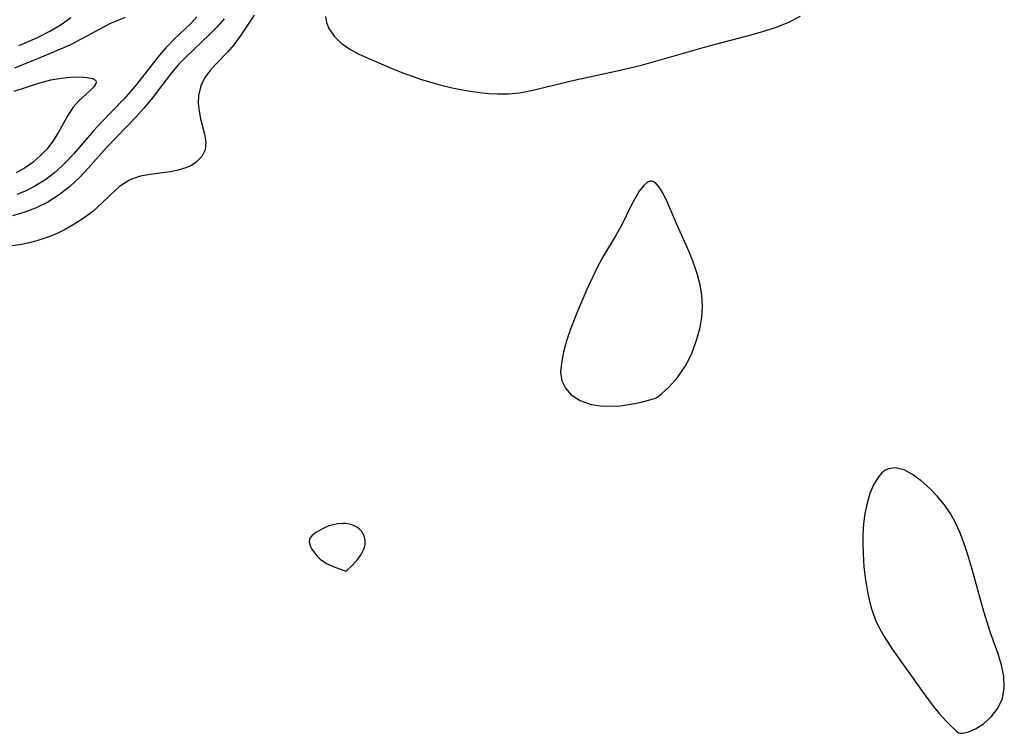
# Model space of a CAD drawing. Header units: metres. Extents: x 1073367 to 1082519, y 1569854 to 1574957.
# Tile 54 of 256: x 1074106 to 1074234, y 1572898 to 1572991. Entities that reach past the tile are written whole.
import ezdxf

# ---------------------------------------------------------------- set-up
doc = ezdxf.new("R2010")
doc.units = ezdxf.units.M
doc.layers.add('CGG_CurvaNivelLidar_v1', color=253, linetype='Continuous', lineweight=30)

msp = doc.modelspace()

# ---------------------------------------------------------------- linework, layer by layer
at = {"layer": 'CGG_CurvaNivelLidar_v1'}
for p, q in [((1074111.3947, 1572990.5057, 63.5), (1074112.6676, 1572991.3888, 63.5)), ((1074117.9634, 1572990.7015, 63), (1074119.7474, 1572991.4627, 63)), ((1074129.057, 1572991.5103, 63), (1074128.2707, 1572990.6429, 63)), ((1074132.6065, 1572991.2482, 63.5), (1074131.7003, 1572990.2111, 63.5)), ((1074136.5248, 1572991.7218, 64), (1074134.8042, 1572989.1259, 64)), ((1074145.8041, 1572991.5287, 64.5), (1074145.9365, 1572990.7447, 64.5)), ((1074206.1028, 1572990.7751, 64.5), (1074207.6821, 1572991.5626, 64.5)), ((1074109.9054, 1572989.6235, 63.5), (1074111.3947, 1572990.5057, 63.5)), ((1074114.7038, 1572988.9546, 63), (1074116.954, 1572990.1976, 63)), ((1074116.954, 1572990.1976, 63), (1074117.9634, 1572990.7015, 63)), ((1074128.2707, 1572990.6429, 63), (1074126.1143, 1572988.566, 63)), ((1074131.7003, 1572990.2111, 63.5), (1074130.7026, 1572989.1732, 63.5)), ((1074145.9365, 1572990.7447, 64.5), (1074146.2695, 1572989.9521, 64.5)), ((1074146.2695, 1572989.9521, 64.5), (1074146.9498, 1572988.9785, 64.5)), ((1074202.6239, 1572989.5266, 64.5), (1074204.4376, 1572990.1195, 64.5)), ((1074204.4376, 1572990.1195, 64.5), (1074206.1028, 1572990.7751, 64.5)), ((1074107.132, 1572988.2876, 63.5), (1074108.381, 1572988.8494, 63.5)), ((1074108.381, 1572988.8494, 63.5), (1074109.9054, 1572989.6235, 63.5)), ((1074112.6357, 1572987.9084, 63), (1074114.7038, 1572988.9546, 63)), ((1074130.7026, 1572989.1732, 63.5), (1074127.631, 1572986.2489, 63.5)), ((1074134.8042, 1572989.1259, 64), (1074133.8786, 1572987.8457, 64)), ((1074146.9498, 1572988.9785, 64.5), (1074147.8699, 1572988.0732, 64.5)), ((1074195.8088, 1572987.6974, 64.5), (1074201.2942, 1572989.1475, 64.5)), ((1074201.2942, 1572989.1475, 64.5), (1074202.6239, 1572989.5266, 64.5)), ((1074105.8926, 1572987.78, 63.5), (1074107.132, 1572988.2876, 63.5)), ((1074111.3351, 1572987.3199, 63), (1074112.6357, 1572987.9084, 63)), ((1074125.0284, 1572987.473, 63), (1074123.9663, 1572986.2556, 63)), ((1074126.1143, 1572988.566, 63), (1074125.0284, 1572987.473, 63)), ((1074133.8786, 1572987.8457, 64), (1074133.0794, 1572986.9433, 64)), ((1074147.8699, 1572988.0732, 64.5), (1074148.9879, 1572987.2718, 64.5)), ((1074186.9744, 1572985.2146, 64.5), (1074195.8088, 1572987.6974, 64.5)), ((1074105.3518, 1572984.8463, 63), (1074108.6457, 1572986.1794, 63)), ((1074108.6457, 1572986.1794, 63), (1074111.3351, 1572987.3199, 63)), ((1074123.9663, 1572986.2556, 63), (1074121.1838, 1572982.699, 63)), ((1074127.631, 1572986.2489, 63.5), (1074126.6744, 1572985.273, 63.5)), ((1074133.0794, 1572986.9433, 64), (1074131.4314, 1572985.2553, 64)), ((1074148.9879, 1572987.2718, 64.5), (1074150.1844, 1572986.633, 64.5)), ((1074150.1844, 1572986.633, 64.5), (1074151.4873, 1572986.0456, 64.5)), ((1074126.6744, 1572985.273, 63.5), (1074125.7499, 1572984.2048, 63.5)), ((1074131.4314, 1572985.2553, 64), (1074130.7485, 1572984.4617, 64)), ((1074151.4873, 1572986.0456, 64.5), (1074154.3935, 1572984.8088, 64.5)), ((1074154.3935, 1572984.8088, 64.5), (1074155.9177, 1572984.1993, 64.5)), ((1074183.8129, 1572984.4625, 64.5), (1074186.9744, 1572985.2146, 64.5)), ((1074111.3971, 1572983.5079, 62.5), (1074112.6617, 1572983.6377, 62.5)), ((1074112.6617, 1572983.6377, 62.5), (1074113.8028, 1572983.6702, 62.5)), ((1074113.8028, 1572983.6702, 62.5), (1074114.765, 1572983.6087, 62.5)), ((1074114.765, 1572983.6087, 62.5), (1074115.4816, 1572983.451, 62.5)), ((1074125.7499, 1572984.2048, 63.5), (1074123.0914, 1572980.7343, 63.5)), ((1074130.1578, 1572983.6275, 64), (1074129.8532, 1572983.0837, 64)), ((1074130.7485, 1572984.4617, 64), (1074130.1578, 1572983.6275, 64)), ((1074155.9177, 1572984.1993, 64.5), (1074158.326, 1572983.3337, 64.5)), ((1074178.2134, 1572983.2297, 64.5), (1074183.8129, 1572984.4625, 64.5)), ((1074105.2603, 1572981.8012, 62.5), (1074108.6255, 1572982.9086, 62.5)), ((1074108.6255, 1572982.9086, 62.5), (1074110.0551, 1572983.2719, 62.5)), ((1074110.0551, 1572983.2719, 62.5), (1074111.3971, 1572983.5079, 62.5)), ((1074115.645, 1572982.3606, 62.5), (1074115.117, 1572981.8356, 62.5)), ((1074115.4816, 1572983.451, 62.5), (1074115.7376, 1572983.3219, 62.5)), ((1074115.9045, 1572982.7883, 62.5), (1074115.645, 1572982.3606, 62.5)), ((1074115.7376, 1572983.3219, 62.5), (1074115.8918, 1572983.1491, 62.5)), ((1074115.8918, 1572983.1491, 62.5), (1074115.9348, 1572982.9756, 62.5)), ((1074115.9348, 1572982.9756, 62.5), (1074115.9045, 1572982.7883, 62.5)), ((1074121.1838, 1572982.699, 63), (1074120.4066, 1572981.7597, 63)), ((1074129.6017, 1572982.4987, 64), (1074129.296, 1572981.2447, 64)), ((1074129.8532, 1572983.0837, 64), (1074129.6017, 1572982.4987, 64)), ((1074158.326, 1572983.3337, 64.5), (1074160.5336, 1572982.6813, 64.5)), ((1074160.5336, 1572982.6813, 64.5), (1074162.3214, 1572982.243, 64.5)), ((1074162.3214, 1572982.243, 64.5), (1074164.1228, 1572981.8832, 64.5)), ((1074172.8308, 1572981.9217, 64.5), (1074178.2134, 1572983.2297, 64.5)), ((1074115.117, 1572981.8356, 62.5), (1074113.6884, 1572980.5525, 62.5)), ((1074120.4066, 1572981.7597, 63), (1074119.5335, 1572980.7847, 63)), ((1074129.296, 1572981.2447, 64), (1074129.2524, 1572980.2309, 64)), ((1074164.1228, 1572981.8832, 64.5), (1074165.9286, 1572981.6153, 64.5)), ((1074165.9286, 1572981.6153, 64.5), (1074167.0879, 1572981.502, 64.5)), ((1074167.0879, 1572981.502, 64.5), (1074168.2454, 1572981.4474, 64.5)), ((1074168.2454, 1572981.4474, 64.5), (1074169.6645, 1572981.4757, 64.5)), ((1074169.6645, 1572981.4757, 64.5), (1074171.0748, 1572981.611, 64.5)), ((1074171.0748, 1572981.611, 64.5), (1074172.8308, 1572981.9217, 64.5)), ((1074112.9655, 1572979.7281, 62.5), (1074112.3176, 1572978.7368, 62.5)), ((1074113.6884, 1572980.5525, 62.5), (1074112.9655, 1572979.7281, 62.5)), ((1074119.5335, 1572980.7847, 63), (1074116.5866, 1572977.7159, 63)), ((1074123.0914, 1572980.7343, 63.5), (1074122.1581, 1572979.584, 63.5)), ((1074129.2524, 1572980.2309, 64), (1074129.3476, 1572979.2177, 64)), ((1074112.3176, 1572978.7368, 62.5), (1074111.0522, 1572976.459, 62.5)), ((1074121.0927, 1572978.4032, 63.5), (1074117.3666, 1572974.5641, 63.5)), ((1074122.1581, 1572979.584, 63.5), (1074121.0927, 1572978.4032, 63.5)), ((1074129.3476, 1572979.2177, 64), (1074129.5422, 1572978.2275, 64)), ((1074116.5866, 1572977.7159, 63), (1074115.5906, 1572976.6365, 63)), ((1074129.5422, 1572978.2275, 64), (1074130.0681, 1572976.2246, 64)), ((1074111.0522, 1572976.459, 62.5), (1074110.343, 1572975.3517, 62.5)), ((1074115.5906, 1572976.6365, 63), (1074112.9747, 1572973.5999, 63)), ((1074130.0681, 1572976.2246, 64), (1074130.2221, 1572975.1667, 64)), ((1074110.343, 1572975.3517, 62.5), (1074109.5179, 1572974.2771, 62.5)), ((1074117.3666, 1572974.5641, 63.5), (1074114.9309, 1572971.8166, 63.5)), ((1074130.2221, 1572975.1667, 64), (1074130.1298, 1572974.1823, 64)), ((1074108.707, 1572973.4125, 62.5), (1074107.7445, 1572972.5818, 62.5)), ((1074109.5179, 1572974.2771, 62.5), (1074108.707, 1572973.4125, 62.5)), ((1074112.9747, 1572973.5999, 63), (1074111.8806, 1572972.4266, 63)), ((1074129.7076, 1572973.3068, 64), (1074128.9919, 1572972.5671, 64)), ((1074130.1298, 1572974.1823, 64), (1074129.7076, 1572973.3068, 64)), ((1074107.7445, 1572972.5818, 62.5), (1074106.6795, 1572971.8335, 62.5)), ((1074111.8806, 1572972.4266, 63), (1074110.7165, 1572971.3361, 63)), ((1074128.3506, 1572972.1476, 64), (1074127.6164, 1572971.8096, 64)), ((1074128.9919, 1572972.5671, 64), (1074128.3506, 1572972.1476, 64)), ((1074106.6795, 1572971.8335, 62.5), (1074105.5342, 1572971.1577, 62.5)), ((1074110.7165, 1572971.3361, 63), (1074109.3902, 1572970.3123, 63)), ((1074114.9309, 1572971.8166, 63.5), (1074113.7655, 1572970.5754, 63.5)), ((1074121.7412, 1572970.7191, 64), (1074120.5475, 1572970.3321, 64)), ((1074123.0017, 1572970.9536, 64), (1074121.7412, 1572970.7191, 64)), ((1074125.5708, 1572971.2919, 64), (1074123.0017, 1572970.9536, 64)), ((1074126.6287, 1572971.5046, 64), (1074125.5708, 1572971.2919, 64)), ((1074127.6164, 1572971.8096, 64), (1074126.6287, 1572971.5046, 64)), ((1074107.9649, 1572969.4261, 63), (1074106.8103, 1572968.8432, 63)), ((1074109.3902, 1572970.3123, 63), (1074107.9649, 1572969.4261, 63)), ((1074112.5337, 1572969.4139, 63.5), (1074111.1348, 1572968.3191, 63.5)), ((1074113.7655, 1572970.5754, 63.5), (1074112.5337, 1572969.4139, 63.5)), ((1074120.2038, 1572970.1709, 64), (1074119.0016, 1572969.3762, 64)), ((1074120.5475, 1572970.3321, 64), (1074120.2038, 1572970.1709, 64)), ((1074187.2321, 1572969.4894, 64.5), (1074186.6913, 1572968.7685, 64.5)), ((1074187.7641, 1572969.9725, 64.5), (1074187.2321, 1572969.4894, 64.5)), ((1074188.2793, 1572970.1391, 64.5), (1074187.7641, 1572969.9725, 64.5)), ((1074188.8158, 1572969.89, 64.5), (1074188.2793, 1572970.1391, 64.5)), ((1074189.3339, 1572969.27, 64.5), (1074188.8158, 1572969.89, 64.5)), ((1074106.8103, 1572968.8432, 63), (1074105.6111, 1572968.3376, 63)), ((1074111.1348, 1572968.3191, 63.5), (1074109.6362, 1572967.3677, 63.5)), ((1074117.8752, 1572968.3681, 64), (1074116.7448, 1572967.2591, 64)), ((1074119.0016, 1572969.3762, 64), (1074117.8752, 1572968.3681, 64)), ((1074186.6913, 1572968.7685, 64.5), (1074186.1494, 1572967.8719, 64.5)), ((1074189.8453, 1572968.3774, 64.5), (1074189.3339, 1572969.27, 64.5)), ((1074190.3615, 1572967.2897, 64.5), (1074189.8453, 1572968.3774, 64.5)), ((1074109.6362, 1572967.3677, 63.5), (1074108.0469, 1572966.5737, 63.5)), ((1074116.7448, 1572967.2591, 64), (1074115.5283, 1572966.1552, 64)), ((1074185.6132, 1572966.8485, 64.5), (1074184.4255, 1572964.4176, 64.5)), ((1074186.1494, 1572967.8719, 64.5), (1074185.6132, 1572966.8485, 64.5)), ((1074191.6252, 1572964.3773, 64.5), (1074190.3615, 1572967.2897, 64.5)), ((1074106.5365, 1572966.0065, 63.5), (1074105.0458, 1572965.5914, 63.5)), ((1074108.0469, 1572966.5737, 63.5), (1074106.5365, 1572966.0065, 63.5)), ((1074115.5283, 1572966.1552, 64), (1074114.4017, 1572965.3049, 64)), ((1074113.1821, 1572964.5226, 64), (1074111.8925, 1572963.8027, 64)), ((1074114.4017, 1572965.3049, 64), (1074113.1821, 1572964.5226, 64)), ((1074184.4255, 1572964.4176, 64.5), (1074183.6749, 1572963.0859, 64.5)), ((1074193.2101, 1572960.8699, 64.5), (1074191.6252, 1572964.3773, 64.5)), ((1074110.8616, 1572963.2921, 64), (1074109.7972, 1572962.8344, 64)), ((1074111.8925, 1572963.8027, 64), (1074110.8616, 1572963.2921, 64)), ((1074183.6749, 1572963.0859, 64.5), (1074182.0415, 1572960.346, 64.5)), ((1074106.2324, 1572961.853, 64), (1074104.7563, 1572961.6218, 64)), ((1074107.2278, 1572962.0531, 64), (1074106.2324, 1572961.853, 64)), ((1074108.2048, 1572962.2987, 64), (1074107.2278, 1572962.0531, 64)), ((1074109.7972, 1572962.8344, 64), (1074108.2048, 1572962.2987, 64)), ((1074193.6955, 1572959.6528, 64.5), (1074193.2101, 1572960.8699, 64.5)), ((1074182.0415, 1572960.346, 64.5), (1074181.2725, 1572958.9275, 64.5)), ((1074193.9963, 1572958.7844, 64.5), (1074193.6955, 1572959.6528, 64.5)), ((1074181.2725, 1572958.9275, 64.5), (1074180.5439, 1572957.468, 64.5)), ((1074194.2657, 1572957.9046, 64.5), (1074193.9963, 1572958.7844, 64.5)), ((1074194.6107, 1572956.5811, 64.5), (1074194.2657, 1572957.9046, 64.5)), ((1074180.5439, 1572957.468, 64.5), (1074179.851, 1572955.982, 64.5)), ((1074194.8686, 1572955.2343, 64.5), (1074194.6107, 1572956.5811, 64.5)), ((1074179.851, 1572955.982, 64.5), (1074178.6837, 1572953.2548, 64.5)), ((1074194.9511, 1572953.7556, 64.5), (1074194.8686, 1572955.2343, 64.5)), ((1074178.6837, 1572953.2548, 64.5), (1074177.8017, 1572950.9614, 64.5)), ((1074194.8415, 1572952.3293, 64.5), (1074194.9511, 1572953.7556, 64.5)), ((1074194.5735, 1572950.856, 64.5), (1074194.8415, 1572952.3293, 64.5)), ((1074177.8017, 1572950.9614, 64.5), (1074177.2757, 1572949.4053, 64.5)), ((1074194.1712, 1572949.3788, 64.5), (1074194.5735, 1572950.856, 64.5)), ((1074177.2757, 1572949.4053, 64.5), (1074176.844, 1572947.8712, 64.5)), ((1074193.5268, 1572947.6405, 64.5), (1074194.1712, 1572949.3788, 64.5)), ((1074176.844, 1572947.8712, 64.5), (1074176.5495, 1572946.3766, 64.5)), ((1074192.7158, 1572946.0369, 64.5), (1074193.5268, 1572947.6405, 64.5)), ((1074176.5495, 1572946.3766, 64.5), (1074176.4519, 1572945.2076, 64.5)), ((1074176.4519, 1572945.2076, 64.5), (1074176.6031, 1572944.0854, 64.5)), ((1074191.6759, 1572944.5191, 64.5), (1074192.7158, 1572946.0369, 64.5)), ((1074176.6031, 1572944.0854, 64.5), (1074177.0677, 1572943.1052, 64.5)), ((1074190.5946, 1572943.2879, 64.5), (1074191.6759, 1572944.5191, 64.5)), ((1074177.0677, 1572943.1052, 64.5), (1074177.826, 1572942.2537, 64.5)), ((1074189.6124, 1572942.3864, 64.5), (1074190.5946, 1572943.2879, 64.5)), ((1074177.826, 1572942.2537, 64.5), (1074178.9964, 1572941.5001, 64.5)), ((1074178.9964, 1572941.5001, 64.5), (1074180.4126, 1572941.0118, 64.5)), ((1074185.6503, 1572941.0408, 64.5), (1074186.9352, 1572941.295, 64.5)), ((1074186.9352, 1572941.295, 64.5), (1074187.9004, 1572941.5411, 64.5)), ((1074187.9004, 1572941.5411, 64.5), (1074188.5, 1572941.7556, 64.5)), ((1074188.5, 1572941.7556, 64.5), (1074188.7394, 1572941.7895, 64.5)), ((1074188.7394, 1572941.7895, 64.5), (1074189.1122, 1572942.0104, 64.5)), ((1074189.1122, 1572942.0104, 64.5), (1074189.6124, 1572942.3864, 64.5)), ((1074180.4126, 1572941.0118, 64.5), (1074181.6368, 1572940.823, 64.5)), ((1074181.6368, 1572940.823, 64.5), (1074182.9013, 1572940.7788, 64.5)), ((1074182.9013, 1572940.7788, 64.5), (1074184.1531, 1572940.8458, 64.5)), ((1074184.1531, 1572940.8458, 64.5), (1074185.6503, 1572941.0408, 64.5)), ((1074218.6924, 1572932.3905, 64.5), (1074218.2579, 1572932.0428, 64.5)), ((1074219.1699, 1572932.6273, 64.5), (1074218.6924, 1572932.3905, 64.5)), ((1074220.0905, 1572932.7596, 64.5), (1074219.1699, 1572932.6273, 64.5)), ((1074221.2056, 1572932.4757, 64.5), (1074220.0905, 1572932.7596, 64.5)), ((1074222.3026, 1572931.886, 64.5), (1074221.2056, 1572932.4757, 64.5)), ((1074217.7736, 1572931.467, 64.5), (1074217.2187, 1572930.5153, 64.5)), ((1074218.2579, 1572932.0428, 64.5), (1074217.7736, 1572931.467, 64.5)), ((1074223.4213, 1572931.0676, 64.5), (1074222.3026, 1572931.886, 64.5)), ((1074224.5351, 1572930.0767, 64.5), (1074223.4213, 1572931.0676, 64.5)), ((1074217.2187, 1572930.5153, 64.5), (1074216.7519, 1572929.3945, 64.5)), ((1074225.5011, 1572929.0772, 64.5), (1074224.5351, 1572930.0767, 64.5)), ((1074216.7519, 1572929.3945, 64.5), (1074216.374, 1572928.1453, 64.5)), ((1074226.4118, 1572927.9789, 64.5), (1074225.5011, 1572929.0772, 64.5)), ((1074216.374, 1572928.1453, 64.5), (1074216.0917, 1572926.799, 64.5)), ((1074227.2342, 1572926.781, 64.5), (1074226.4118, 1572927.9789, 64.5)), ((1074216.0917, 1572926.799, 64.5), (1074215.9208, 1572925.4694, 64.5)), ((1074227.884, 1572925.5989, 64.5), (1074227.2342, 1572926.781, 64.5)), ((1074145.537, 1572924.8659, 64.5), (1074144.5535, 1572924.3065, 64.5)), ((1074146.2617, 1572925.173, 64.5), (1074145.537, 1572924.8659, 64.5)), ((1074146.6374, 1572925.2952, 64.5), (1074146.2617, 1572925.173, 64.5)), ((1074147.3733, 1572925.4507, 64.5), (1074146.6374, 1572925.2952, 64.5)), ((1074148.1143, 1572925.5036, 64.5), (1074147.3733, 1572925.4507, 64.5)), ((1074148.4794, 1572925.4854, 64.5), (1074148.1143, 1572925.5036, 64.5)), ((1074148.8841, 1572925.422, 64.5), (1074148.4794, 1572925.4854, 64.5)), ((1074149.2733, 1572925.3151, 64.5), (1074148.8841, 1572925.422, 64.5)), ((1074149.6404, 1572925.1658, 64.5), (1074149.2733, 1572925.3151, 64.5)), ((1074149.976, 1572924.9704, 64.5), (1074149.6404, 1572925.1658, 64.5)), ((1074150.2515, 1572924.744, 64.5), (1074149.976, 1572924.9704, 64.5)), ((1074150.4905, 1572924.4815, 64.5), (1074150.2515, 1572924.744, 64.5)), ((1074215.9208, 1572925.4694, 64.5), (1074215.8319, 1572924.0944, 64.5)), ((1074228.4479, 1572924.3477, 64.5), (1074227.884, 1572925.5989, 64.5)), ((1074143.7302, 1572923.4027, 64.5), (1074143.7041, 1572923.1132, 64.5)), ((1074143.8455, 1572923.6507, 64.5), (1074143.7302, 1572923.4027, 64.5)), ((1074144.0329, 1572923.8818, 64.5), (1074143.8455, 1572923.6507, 64.5)), ((1074144.5535, 1572924.3065, 64.5), (1074144.0329, 1572923.8818, 64.5)), ((1074150.6911, 1572924.1911, 64.5), (1074150.4905, 1572924.4815, 64.5)), ((1074150.8482, 1572923.8782, 64.5), (1074150.6911, 1572924.1911, 64.5)), ((1074150.9524, 1572923.5468, 64.5), (1074150.8482, 1572923.8782, 64.5)), ((1074150.9938, 1572923.2225, 64.5), (1074150.9524, 1572923.5468, 64.5)), ((1074215.8319, 1572924.0944, 64.5), (1074215.8137, 1572922.8464, 64.5)), ((1074228.9204, 1572923.1121, 64.5), (1074228.4479, 1572924.3477, 64.5)), ((1074143.7041, 1572923.1132, 64.5), (1074143.7631, 1572922.8058, 64.5)), ((1074143.7631, 1572922.8058, 64.5), (1074143.886, 1572922.4865, 64.5)), ((1074143.886, 1572922.4865, 64.5), (1074144.0572, 1572922.1607, 64.5)), ((1074144.0572, 1572922.1607, 64.5), (1074144.5038, 1572921.5089, 64.5)), ((1074150.6133, 1572921.7307, 64.5), (1074150.8023, 1572922.1443, 64.5)), ((1074150.8023, 1572922.1443, 64.5), (1074150.929, 1572922.5362, 64.5)), ((1074150.929, 1572922.5362, 64.5), (1074150.987, 1572922.8889, 64.5)), ((1074150.987, 1572922.8889, 64.5), (1074150.9938, 1572923.2225, 64.5)), ((1074215.8137, 1572922.8464, 64.5), (1074215.8458, 1572921.5836, 64.5)), ((1074229.4869, 1572921.4128, 64.5), (1074228.9204, 1572923.1121, 64.5)), ((1074144.5038, 1572921.5089, 64.5), (1074144.7781, 1572921.1887, 64.5)), ((1074144.7781, 1572921.1887, 64.5), (1074145.1344, 1572920.859, 64.5)), ((1074145.1344, 1572920.859, 64.5), (1074145.5656, 1572920.5399, 64.5)), ((1074149.321, 1572920.0505, 64.5), (1074150.0389, 1572920.8556, 64.5)), ((1074150.0389, 1572920.8556, 64.5), (1074150.3695, 1572921.3138, 64.5)), ((1074150.3695, 1572921.3138, 64.5), (1074150.6133, 1572921.7307, 64.5)), ((1074215.8458, 1572921.5836, 64.5), (1074215.9647, 1572919.8371, 64.5)), ((1074230.0045, 1572919.6764, 64.5), (1074229.4869, 1572921.4128, 64.5)), ((1074145.5656, 1572920.5399, 64.5), (1074146.0374, 1572920.2597, 64.5)), ((1074146.0374, 1572920.2597, 64.5), (1074147.0323, 1572919.7983, 64.5)), ((1074147.0323, 1572919.7983, 64.5), (1074148.5, 1572919.2892, 64.5)), ((1074148.5, 1572919.2892, 64.5), (1074149.321, 1572920.0505, 64.5)), ((1074215.9647, 1572919.8371, 64.5), (1074216.1682, 1572918.0961, 64.5)), ((1074231.5728, 1572914.0483, 64.5), (1074230.0045, 1572919.6764, 64.5)), ((1074216.1682, 1572918.0961, 64.5), (1074216.4632, 1572916.3786, 64.5)), ((1074216.4632, 1572916.3786, 64.5), (1074216.6921, 1572915.3634, 64.5)), ((1074216.6921, 1572915.3634, 64.5), (1074216.966, 1572914.3685, 64.5)), ((1074216.966, 1572914.3685, 64.5), (1074217.5718, 1572912.7093, 64.5)), ((1074232.472, 1572911.2736, 64.5), (1074231.5728, 1572914.0483, 64.5)), ((1074217.5718, 1572912.7093, 64.5), (1074218.037, 1572911.7635, 64.5)), ((1074218.037, 1572911.7635, 64.5), (1074218.6183, 1572910.7641, 64.5)), ((1074218.6183, 1572910.7641, 64.5), (1074219.7003, 1572909.1031, 64.5)), ((1074233.45, 1572908.5337, 64.5), (1074232.472, 1572911.2736, 64.5)), ((1074219.7003, 1572909.1031, 64.5), (1074223.5433, 1572903.6627, 64.5)), ((1074233.8922, 1572907.0512, 64.5), (1074233.45, 1572908.5337, 64.5)), ((1074234.1885, 1572905.5599, 64.5), (1074233.8922, 1572907.0512, 64.5)), ((1074234.2507, 1572904.1004, 64.5), (1074234.1885, 1572905.5599, 64.5)), ((1074233.9989, 1572902.713, 64.5), (1074234.2507, 1572904.1004, 64.5)), ((1074223.5433, 1572903.6627, 64.5), (1074224.867, 1572901.8777, 64.5)), ((1074233.3995, 1572901.4399, 64.5), (1074233.9989, 1572902.713, 64.5)), ((1074224.867, 1572901.8777, 64.5), (1074225.7741, 1572900.7487, 64.5)), ((1074232.5404, 1572900.3276, 64.5), (1074233.3995, 1572901.4399, 64.5)), ((1074225.7741, 1572900.7487, 64.5), (1074226.6132, 1572899.7925, 64.5)), ((1074231.5358, 1572899.4201, 64.5), (1074232.5404, 1572900.3276, 64.5)), ((1074226.6132, 1572899.7925, 64.5), (1074227.3514, 1572899.0406, 64.5)), ((1074227.3514, 1572899.0406, 64.5), (1074227.9343, 1572898.5288, 64.5)), ((1074230.5004, 1572898.754, 64.5), (1074231.5358, 1572899.4201, 64.5)), ((1074227.9343, 1572898.5288, 64.5), (1074228.3339, 1572898.2442, 64.5)), ((1074228.3339, 1572898.2442, 64.5), (1074228.5, 1572898.2015, 64.5)), ((1074228.5, 1572898.2015, 64.5), (1074228.855, 1572898.1699, 64.5)), ((1074228.855, 1572898.1699, 64.5), (1074229.5647, 1572898.3476, 64.5)), ((1074229.5647, 1572898.3476, 64.5), (1074230.5004, 1572898.754, 64.5))]:
    msp.add_line(p, q, dxfattribs=at)

doc.saveas('drawing.dxf')
